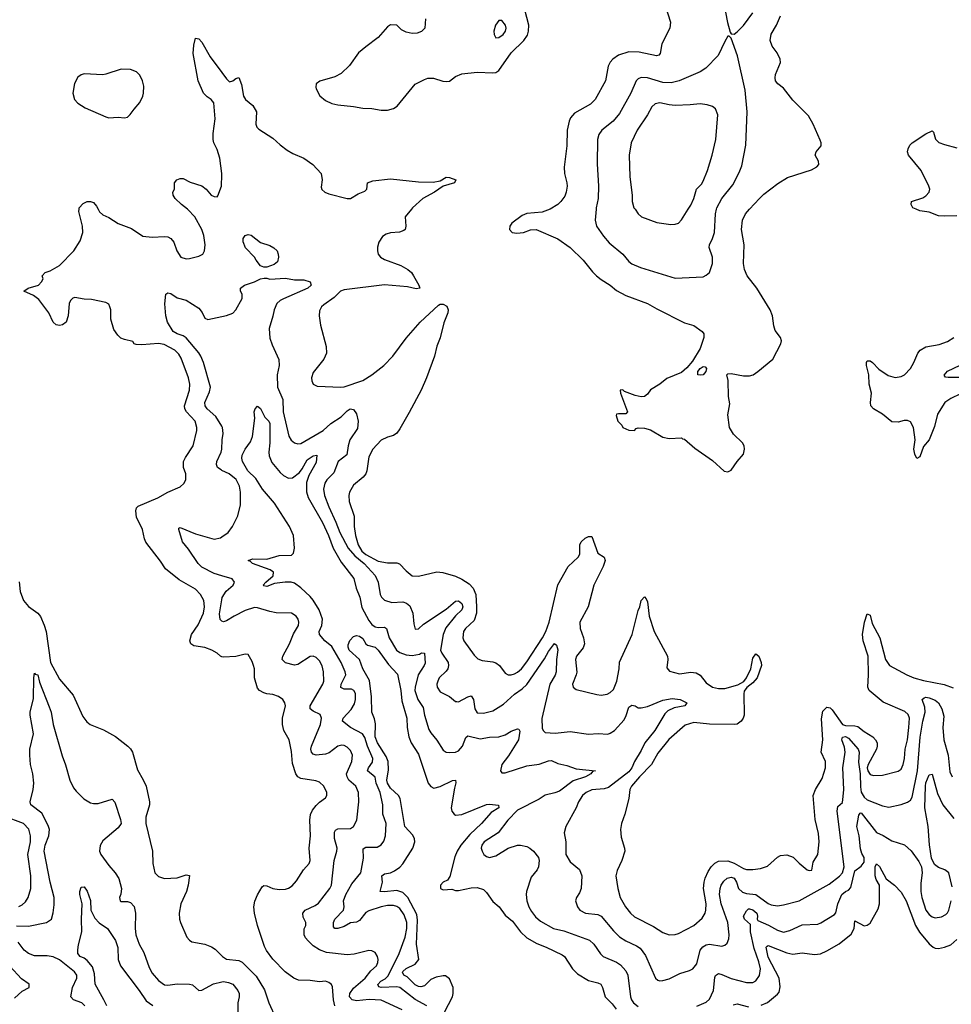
# Model space of a CAD drawing. Header units: inches. Extents: x 1678809 to 1859548, y 384609 to 522868.
# Tile 87 of 256: x 1758693 to 1764714, y 434861 to 441225. Entities that reach past the tile are written whole.
import ezdxf

# ---------------------------------------------------------------- set-up
doc = ezdxf.new("R2010")
doc.units = ezdxf.units.IN
doc.header["$MEASUREMENT"] = 0
for name, color, linetype in [('B7453', 7, 'Continuous'), ('B7454', 7, 'Continuous'), ('B7463', 7, 'Continuous'), ('B7464', 7, 'Continuous')]:
    doc.layers.add(name, color=color, linetype=linetype)

msp = doc.modelspace()

# ---------------------------------------------------------------- linework, layer by layer
at = {"layer": 'B7453', "color": 5}
for points, elevation in [([(1760000, 437107.4), (1759990, 437111.3), (1759969.6, 437130), (1759936, 437150), (1759890, 437166.9), (1759818, 437178), (1759799, 437190), (1759793.2, 437210), (1759804.2, 437250), (1759846.1, 437313.9), (1759880.9, 437390), (1759888.4, 437430), (1759882.3, 437470), (1759860.7, 437510), (1759830, 437543.8), (1759724.9, 437604.9), (1759634.7, 437674.7), (1759604.2, 437724.2), (1759508.8, 437848.8), (1759500.2, 437870), (1759487.8, 437930), (1759449.1, 438009.1), (1759442.8, 438050), (1759448.2, 438070), (1759458.7, 438081.3), (1759585.2, 438134.8), (1759650, 438170.2), (1759730, 438205.7), (1759753.6, 438226.4), (1759766.3, 438250), (1759768, 438290), (1759750.9, 438330.9), (1759752.8, 438370), (1759764.2, 438395.8), (1759814, 438470), (1759838.5, 438570), (1759839, 438590), (1759826.6, 438630), (1759771.4, 438690), (1759759.8, 438710), (1759758.4, 438730), (1759791.1, 438830), (1759792.9, 438870), (1759783.2, 438910), (1759736.5, 439036.5), (1759722.1, 439062.1), (1759695.4, 439090), (1759626, 439126), (1759590, 439131.1), (1759483.4, 439123.4), (1759445.3, 439125.3), (1759433.2, 439130), (1759424.7, 439144.7), (1759370, 439156.9), (1759347.6, 439167.6), (1759326.5, 439186.5), (1759302.5, 439222.5), (1759282.7, 439290), (1759281.3, 439350), (1759276.5, 439370), (1759270, 439385.6), (1759250, 439397.7), (1759157.2, 439417.2), (1759110, 439419.3), (1759050.3, 439429.7), (1759035.8, 439424.2), (1759021.1, 439410), (1759012.7, 439390), (1759006, 439310), (1758993, 439270), (1758970, 439252.3), (1758950, 439249.4), (1758930, 439252.7), (1758909.3, 439270), (1758881.3, 439330), (1758816, 439416), (1758782.7, 439442.7), (1758719.3, 439470), (1758749, 439490), (1758814, 439510), (1758834, 439530), (1758844, 439550), (1758839, 439570), (1758859, 439590), (1758890, 439602), (1758950, 439636.4), (1759042.4, 439730), (1759083.9, 439796.1), (1759101.6, 439850), (1759099.1, 439890), (1759074.9, 439985.1), (1759077.1, 440000)], 280), ([(1759201.3, 440000), (1759210, 439984.2), (1759230, 439963.1), (1759270, 439947.4), (1759328.8, 439908.8), (1759414.8, 439874.8), (1759490, 439826.9), (1759550, 439819.5), (1759630, 439823), (1759650, 439820.5), (1759670, 439810.5), (1759690, 439786), (1759708.8, 439730), (1759734, 439690), (1759770, 439680.3), (1759790, 439682.4), (1759850, 439696.5), (1759876.2, 439710), (1759888.3, 439731.7), (1759891.1, 439770), (1759884, 439830), (1759870, 439869.3), (1759826, 439950), (1759779, 439999), (1759777.7, 440000)], 280), ([(1760000, 438597.1), (1759960.8, 438660.8), (1759905.1, 438710), (1759890.9, 438730), (1759889, 438750), (1759920.4, 438819.6), (1759925.7, 438850), (1759880.9, 439010), (1759864.8, 439050), (1759851.4, 439071.4), (1759768.4, 439168.4), (1759750, 439182.2), (1759710, 439193.9), (1759684.9, 439210), (1759649.4, 439269.4), (1759638.5, 439310), (1759632, 439388), (1759637.6, 439450), (1759650, 439459.5), (1759670, 439455.3), (1759710, 439428), (1759770, 439413), (1759850, 439360.7), (1759872.3, 439332.3), (1759890, 439294.8), (1759910, 439286.4), (1760000, 439306.1)], 260), ([(1760000, 438312), (1759994.6, 438314.6), (1759971.3, 438331.3), (1759965.5, 438350), (1759968.3, 438370), (1759996.2, 438430), (1760000, 438448.8)], 260), ([(1760000, 437629.7), (1759950, 437644.5), (1759870, 437686.9), (1759846, 437710), (1759783.2, 437803.2), (1759744.8, 437850), (1759720.9, 437930), (1759722.5, 437937.5), (1759730, 437942.8), (1759830, 437900.8), (1759950, 437868.1), (1759990, 437874.9), (1760000, 437882)], 260), ([(1758690.3, 437590.4), (1758696.5, 437530), (1758718.9, 437470), (1758750, 437432.2), (1758810.4, 437390), (1758827.3, 437367.3), (1758852, 437312), (1758863.5, 437270), (1758891.7, 437070), (1758950, 436962.6), (1759037.9, 436857.9), (1759102, 436722), (1759126.7, 436686.7), (1759148.7, 436668.7), (1759235.8, 436635.8), (1759312.5, 436592.5), (1759392.6, 436530), (1759410, 436512.6), (1759421.7, 436490), (1759455.5, 436375.5), (1759492.2, 436312.2), (1759511, 436270), (1759532.4, 436170), (1759532.3, 436150), (1759509.2, 436070), (1759507.6, 436030), (1759552.2, 435850), (1759552.7, 435770), (1759567.2, 435710), (1759590, 435687.4), (1759630, 435674.9), (1759710, 435679), (1759770, 435697.3), (1759790, 435694), (1759781.7, 435630), (1759771.4, 435590), (1759734.6, 435510), (1759723.1, 435450), (1759725.7, 435410), (1759731.8, 435390), (1759774.4, 435294.4), (1759790, 435275.5), (1759805.4, 435265.4), (1759890.2, 435250.2), (1759932.8, 435232.8), (1759956.9, 435216.9), (1760000, 435174.8)], 280), ([(1760000, 437337.8), (1759998.5, 437338.5), (1759989, 437349), (1759985, 437385), (1760000, 437474.2)], 260), ([(1758673, 435367), (1758750, 435366.5), (1758866.6, 435390), (1758898, 435410), (1758910, 435451.3), (1758916.9, 435503.1), (1758915.9, 435550), (1758889.9, 435649.9), (1758851.1, 435850), (1758857.7, 435890), (1758880.7, 435950), (1758885.4, 435990), (1758876.7, 436016.7), (1758835.5, 436095.5), (1758765.6, 436150), (1758762, 436170), (1758780.9, 436250), (1758784.8, 436290), (1758778.9, 436350), (1758763.4, 436410), (1758759.3, 436470), (1758759.1, 436510), (1758781.7, 436610), (1758761.1, 436730), (1758761.3, 436750), (1758783.3, 436836.7), (1758785.4, 436970), (1758790, 437002), (1758794, 436994), (1758810, 436990.5), (1758822.2, 436942.2), (1758884.3, 436784.3), (1758895.8, 436750), (1758910.2, 436670), (1758967.7, 436467.7), (1758990, 436408.5), (1759017.3, 436310), (1759040.8, 436260.8), (1759057.9, 436237.9), (1759108.4, 436188.4), (1759150, 436163), (1759170, 436158.2), (1759201.4, 436158.6), (1759290, 436186), (1759307.5, 436167.5), (1759345.8, 436054.2), (1759348.4, 436030), (1759330, 436000.9), (1759230, 435917), (1759213, 435887), (1759208.9, 435850), (1759217.6, 435830), (1759270, 435757.6), (1759310.9, 435710.9), (1759333.3, 435673.3), (1759351.5, 435610), (1759347.2, 435572.8), (1759339.1, 435550), (1759342.8, 435530), (1759350, 435524.9), (1759390, 435525.3), (1759410, 435519.5), (1759433, 435493), (1759442, 435450), (1759438.7, 435350), (1759444.8, 435310), (1759466.4, 435250), (1759495, 435195), (1759530, 435097.6), (1759550, 435061.7), (1759590, 435015.3), (1759630, 434986), (1759650, 434984), (1759710, 434992.1), (1759791.3, 434991.3), (1759810, 434986), (1759850, 434950.3), (1759870, 434951.1), (1759946.1, 434993.9), (1760000, 435005.8)], 260), ([(1758687.7, 435492.3), (1758710, 435504.4), (1758730, 435523.1), (1758747.7, 435550), (1758764.6, 435610), (1758764.8, 435690), (1758745.7, 435830), (1758763.2, 435910), (1758764.1, 435950), (1758753.3, 435993.3), (1758717.2, 436030), (1758590, 436077.2)], 280), ([(1759256.5, 434850), (1759237.4, 434890), (1759180.6, 434990), (1759176.6, 435056.6), (1759163.6, 435103.6), (1759130, 435144.2), (1759110, 435159.8), (1759085.1, 435170), (1759069.8, 435190), (1759068.3, 435211.7), (1759074.2, 435245.8), (1759094.8, 435330), (1759092.4, 435410), (1759096.3, 435510), (1759082, 435570), (1759081.3, 435590), (1759090, 435618.8), (1759110, 435619.3), (1759130, 435592.4), (1759150, 435531.3), (1759153.8, 435470), (1759178.2, 435418.2), (1759206.7, 435386.7), (1759260.5, 435350), (1759313, 435273), (1759327.4, 435227.4), (1759330.2, 435150), (1759344.9, 435110), (1759466, 434950), (1759510, 434883.2), (1759553.1, 434853.1)], 240), ([(1759115.1, 434850), (1759095.1, 434870), (1759042, 434890), (1759024.8, 434910), (1759033.8, 434970), (1759061.8, 435030), (1759062.7, 435050), (1759048.5, 435070), (1758950, 435147.4), (1758910, 435167.3), (1758870, 435174.2), (1758790, 435174.1), (1758750, 435189.9), (1758722.7, 435210), (1758682.9, 435262.9)], 260), ([(1758659.6, 434900.4), (1758710, 434946.4), (1758755.3, 434970), (1758754, 434990), (1758705.7, 435025.7), (1758630, 435108)], 280)]:
    msp.add_lwpolyline(points, dxfattribs=dict(at, elevation=elevation))
at = {"layer": 'B7454', "color": 5, "elevation": 280}
for points in [[(1760000, 440231.7), (1759986.6, 440330), (1759970, 440386), (1759947.2, 440430), (1759943.1, 440450), (1759943.1, 440490), (1759955.5, 440584.5), (1759947.6, 440687.6), (1759930.7, 440710), (1759905.7, 440725.7), (1759881.9, 440750), (1759846.1, 440830), (1759813.5, 441006.5), (1759819.3, 441060.7), (1759830, 441106), (1759850, 441100.7), (1759870, 441079.1), (1759924.5, 440984.5), (1760000, 440882.9)], [(1759777.7, 440000), (1759738.4, 440030), (1759697.2, 440070), (1759685.2, 440090), (1759684, 440110), (1759693.2, 440130), (1759694, 440170), (1759709, 440190), (1759730, 440198.8), (1759750, 440198.8), (1759794.9, 440174.9), (1759870, 440150.6), (1759898.8, 440130), (1759930, 440091.3), (1759950, 440082.8), (1759970, 440081), (1759973.8, 440086.2), (1759998, 440150), (1760000, 440221.9)], [(1759077.1, 440000), (1759078.5, 440010), (1759102.7, 440037.3), (1759130, 440048.9), (1759150, 440048.9), (1759170, 440042.6), (1759190, 440020.4), (1759201.3, 440000)]]:
    msp.add_lwpolyline(points, dxfattribs=at)
at = {"layer": 'B7454', "color": 5, "elevation": 320}
msp.add_lwpolyline([(1759350, 440906.3), (1759250, 440873), (1759230, 440869.7), (1759110, 440875.1), (1759090.5, 440869.5), (1759070, 440854), (1759047.7, 440812.3), (1759037.6, 440750), (1759048.4, 440710), (1759070, 440686), (1759116.3, 440656.3), (1759250, 440596.5), (1759270, 440591.7), (1759330, 440594.6), (1759369.6, 440590.4), (1759390, 440595.5), (1759408.2, 440611.8), (1759432.4, 440647.6), (1759469.8, 440690.2), (1759489.6, 440730), (1759494.3, 440750), (1759494.9, 440794.9), (1759487.6, 440830), (1759470, 440866), (1759448.3, 440888.3), (1759410, 440904.2)], close=True, dxfattribs=at)
at = {"layer": 'B7463', "color": 5}
for points, elevation in [([(1761224.7, 440000), (1761184.9, 439950), (1761187.7, 439890), (1761184, 439870), (1761176.7, 439863.3), (1761148.7, 439851.3), (1761090, 439846.5), (1761062, 439838), (1761037.2, 439822.8), (1761013.4, 439786.6), (1761005.5, 439754.5), (1761004.8, 439730), (1761010.8, 439710), (1761024.3, 439690), (1761050, 439674.4), (1761155.8, 439635.8), (1761202, 439610), (1761224.9, 439590), (1761239.1, 439570), (1761273.4, 439510), (1761278.8, 439490), (1761254.7, 439485.3), (1761198.5, 439498.5), (1761050, 439512.3), (1760790, 439478.2), (1760766.3, 439470), (1760725.3, 439430), (1760657.8, 439382.2), (1760644.6, 439370), (1760630, 439344), (1760627.8, 439310), (1760637, 439250), (1760673, 439113), (1760677, 439070), (1760658.4, 439030), (1760590, 438945.2), (1760579.5, 438910), (1760580.4, 438890), (1760590.7, 438870), (1760615.6, 438855.6), (1760769.2, 438849.2), (1760790, 438852.3), (1760910, 438892.8), (1760968.5, 438930), (1761046.2, 438990), (1761105.5, 439050), (1761190, 439165.6), (1761281.1, 439270), (1761400.5, 439379.5), (1761410, 439385.4), (1761430, 439386.7), (1761452.8, 439372.8), (1761462.2, 439350), (1761459.3, 439330), (1761433.8, 439266.2), (1761410.6, 439169.4), (1761390, 439115.1), (1761374.3, 439050), (1761321.7, 438910), (1761287.4, 438830), (1761210, 438686), (1761150, 438580.3), (1761130, 438553.5), (1761110, 438538), (1761070, 438526.6), (1761030, 438506.2), (1760974.6, 438450), (1760950, 438399.3), (1760936.8, 438310), (1760929.3, 438290), (1760912.2, 438267.8), (1760850, 438215.3), (1760825, 438170), (1760819.8, 438150), (1760821.6, 438110), (1760855.7, 438015.7), (1760855.8, 437950), (1760862.7, 437890), (1760879.9, 437830), (1760904.4, 437790), (1760930, 437768.5), (1761010, 437726.1), (1761070, 437713.4), (1761130, 437713.4), (1761148.5, 437708.5), (1761190, 437663.2), (1761230.2, 437630.2), (1761270, 437627.2), (1761390, 437655.1), (1761428.2, 437651.8), (1761510, 437627.9), (1761550, 437609.3), (1761598.3, 437578.3), (1761624.7, 437550), (1761640.8, 437510), (1761646.3, 437430), (1761644.5, 437390), (1761630, 437341.5), (1761574.7, 437290), (1761561.2, 437270), (1761556.9, 437230), (1761564.2, 437210), (1761630, 437116.9), (1761653.8, 437093.8), (1761682.6, 437082.6), (1761750, 437074.4), (1761770, 437067.1), (1761794.2, 437050), (1761830, 437001.7), (1761850, 436989.3), (1761870, 436989.4), (1761890, 436996.1), (1761910, 437007), (1761935.5, 437030), (1761970, 437073.7), (1762071.1, 437230), (1762092.8, 437270), (1762115.8, 437330), (1762170, 437572.9), (1762237.4, 437690), (1762301.8, 437750), (1762312.2, 437770), (1762312.4, 437830), (1762322, 437850), (1762346.7, 437873.3), (1762370, 437885.3), (1762390, 437884), (1762430, 437776.3), (1762470.4, 437750.4), (1762476, 437730), (1762463.9, 437690), (1762404.4, 437570), (1762366.7, 437430), (1762314, 437330), (1762315, 437290), (1762337.7, 437230), (1762343.2, 437190), (1762334.3, 437165.7), (1762291.9, 437110), (1762284.3, 437090), (1762292.8, 437007.2), (1762290.1, 436989.9), (1762266, 436930), (1762270.4, 436910), (1762290, 436895.3), (1762422.5, 436862.5), (1762450, 436859.6), (1762490, 436865.3), (1762510, 436876.1), (1762530, 436896.5), (1762551.3, 436950), (1762566.3, 437030), (1762568.6, 437071.4), (1762651.8, 437250), (1762690, 437406.8), (1762700.5, 437430), (1762709.8, 437470), (1762730, 437494), (1762742, 437482), (1762750, 437462), (1762760.2, 437370), (1762793.1, 437270), (1762879.2, 437110), (1762881.3, 437090), (1762875.8, 437035.8), (1762893.4, 437013.4), (1762956.9, 436996.9), (1763030, 437007.8), (1763063.9, 437003.9), (1763090, 436987.3), (1763130, 436938.4), (1763170, 436910.2), (1763210, 436901.2), (1763250, 436901.6), (1763333.9, 436926.1), (1763372, 436948), (1763389.3, 436970), (1763417.2, 437030), (1763430, 437098), (1763450, 437126), (1763470, 437112), (1763484.9, 437070), (1763486.8, 437050), (1763458, 436970), (1763430, 436938), (1763391.3, 436908.7), (1763375.9, 436884.1), (1763372.4, 436867.6), (1763374.1, 436730), (1763368.8, 436710), (1763355.7, 436690), (1763330, 436671.9), (1763310, 436668.4), (1763151, 436671), (1763050, 436681.4), (1762994.8, 436665.2), (1762887.6, 436572.4), (1762816.9, 436483.1), (1762777.1, 436410), (1762698.6, 436330), (1762647.8, 436270), (1762636.5, 436250), (1762629.2, 436190), (1762604.7, 436090), (1762582.3, 436030), (1762575.6, 435990), (1762580.2, 435940.2), (1762602.4, 435870), (1762603.8, 435850), (1762584.9, 435790), (1762553.8, 435726.2), (1762546, 435690), (1762557.6, 435610), (1762572.9, 435550), (1762609.2, 435490), (1762640.8, 435450), (1762666.2, 435426.2), (1762790, 435364.3), (1762850, 435325.8), (1762890, 435310.3), (1762928.7, 435311.3), (1762950, 435317.6), (1763050, 435371), (1763102.8, 435417.2), (1763122, 435450), (1763127.3, 435470), (1763128.7, 435510), (1763112.9, 435610), (1763116.5, 435650), (1763124, 435676), (1763142, 435718), (1763162, 435750), (1763186.2, 435773.8), (1763210, 435785.6), (1763270, 435788.8), (1763310, 435773.1), (1763370, 435737.8), (1763390, 435731.2), (1763430, 435731.6), (1763480.7, 435739.3), (1763526.2, 435753.8), (1763590, 435811.4), (1763610, 435822), (1763650, 435826.7), (1763691.7, 435811.7), (1763730, 435772.4), (1763782.8, 435730), (1763794.5, 435725.5), (1763811.6, 435728.4), (1763821.2, 435778.8), (1763851.1, 435828.9), (1763858.9, 435910), (1763854.3, 435965.7), (1763834.7, 436054.7), (1763821.5, 436210), (1763836, 436250), (1763878.7, 436321.3), (1763899.8, 436390), (1763900.1, 436430), (1763872.8, 436490), (1763882.9, 436570), (1763874.2, 436705.8), (1763883.7, 436756.3), (1763910, 436782), (1763930, 436778), (1763943.8, 436763.8), (1764010.1, 436670.1), (1764030, 436662.8), (1764090, 436661.5), (1764110, 436655.5), (1764150, 436623.3), (1764207.2, 436590), (1764223.9, 436570), (1764233.5, 436550), (1764235.4, 436530), (1764230.8, 436510), (1764175.6, 436410), (1764170.8, 436390), (1764175, 436370), (1764190, 436346.7), (1764210, 436340.3), (1764270, 436341), (1764370, 436368.4), (1764390, 436381.5), (1764403, 436410), (1764411.3, 436448.7), (1764416.1, 436510), (1764430.3, 436569.7), (1764439.9, 436650), (1764442.5, 436710), (1764433.9, 436733.9), (1764413.8, 436753.8), (1764273.4, 436813.4), (1764181.7, 436890), (1764174.9, 436910), (1764179.5, 436990), (1764176.7, 437110), (1764144.7, 437210), (1764140.7, 437250), (1764153, 437330), (1764170, 437384.7), (1764190, 437376), (1764203.2, 437323.2), (1764252.3, 437230), (1764289.3, 437090), (1764314.6, 437050), (1764425.7, 436990), (1764471.8, 436971.8), (1764533, 436953), (1764667.3, 436927.3), (1764726.2, 436906.2)], 280), ([(1762121.4, 440000), (1762120.5, 439999.5), (1762070, 439981.3), (1761970, 439971.3), (1761941.1, 439958.9), (1761873, 439910), (1761860.4, 439890), (1761859.3, 439870), (1761876, 439850), (1761904.9, 439844.9), (1761950, 439850.3), (1761993.7, 439866.3), (1762030, 439869.1), (1762170, 439808.7), (1762250, 439753.1), (1762335.6, 439670), (1762395, 439595), (1762421.1, 439570), (1762450, 439545.8), (1762509.4, 439509.4), (1762550, 439475.5), (1762610, 439442), (1762750.9, 439390.9), (1762810, 439356.1), (1762990, 439266), (1763050, 439248.2), (1763102.8, 439210), (1763113.8, 439193.8), (1763114.4, 439170), (1763090, 439099), (1763041.1, 439018.9), (1763005.4, 438974.6), (1762970, 438945.6), (1762874.2, 438905.8), (1762830, 438869.5), (1762770, 438832.3), (1762750, 438805.2), (1762730, 438789.5), (1762710, 438787.6), (1762670, 438795.8), (1762602.5, 438822.5), (1762590, 438831.8), (1762574, 438830), (1762576, 438810), (1762622, 438690), (1762610, 438678), (1762562, 438678), (1762550, 438675.3), (1762547.1, 438667.1), (1762558, 438630), (1762584, 438604), (1762591.3, 438590), (1762630, 438571.3), (1762666, 438570), (1762676.4, 438583.6), (1762690, 438586), (1762730, 438584.9), (1762770, 438574.8), (1762850, 438527.3), (1762890, 438518), (1762970, 438522), (1762976, 438516), (1762990, 438514), (1763056.5, 438456.5), (1763170, 438375.4), (1763246.6, 438306.6), (1763270, 438301.6), (1763290, 438313.4), (1763329.9, 438370.1), (1763370, 438416.2), (1763378.2, 438450), (1763375.1, 438470), (1763365.1, 438490), (1763305, 438545), (1763280.8, 438590), (1763269.5, 438670), (1763281.3, 438741.3), (1763273.1, 438790), (1763272.1, 438892.1), (1763264, 438930), (1763270, 438936), (1763290, 438938.8), (1763370, 438922), (1763410, 438922), (1763434, 438930), (1763464, 438950), (1763559.3, 439030), (1763612.7, 439130), (1763616, 439150), (1763609, 439170), (1763576.2, 439216.2), (1763567.3, 439247.3), (1763558.7, 439310), (1763543.5, 439350), (1763456.4, 439490), (1763394.5, 439570), (1763377.8, 439610), (1763369.8, 439650), (1763375, 439770), (1763356.8, 439870), (1763364.5, 439930), (1763382.7, 439970), (1763409.9, 440000)], 320), ([(1762418.8, 440000), (1762412.9, 439930), (1762420.3, 439890), (1762465.1, 439825.1), (1762502.4, 439782.4), (1762590.2, 439710.2), (1762630, 439661.7), (1762650, 439647.8), (1762704.2, 439624.2), (1762930, 439554), (1763110, 439563.8), (1763130, 439573), (1763150, 439590.7), (1763169.8, 439650.2), (1763170.5, 439690), (1763148, 439752), (1763151, 439770), (1763170.9, 439810), (1763182.8, 439850), (1763189.9, 439970), (1763196.8, 440000)], 340), ([(1762669.6, 440000), (1762690.2, 439970.2), (1762711, 439950), (1762810, 439914.4), (1762901.5, 439901.5), (1762930, 439903.6), (1762950, 439910.4), (1762970, 439930.5), (1763013.9, 440000)], 360), ([(1764750, 439957.6), (1764670, 439954.3), (1764630, 439958), (1764570, 439981.1), (1764510, 439988.7), (1764486.4, 440000)], 280), ([(1760000, 439306.1), (1760030, 439312.7), (1760070, 439328.8), (1760090, 439350.6), (1760130, 439422.8), (1760131.9, 439450), (1760119.5, 439470), (1760119.5, 439490), (1760147, 439510), (1760210, 439530.2), (1760250, 439549.3), (1760274.2, 439554.2), (1760290, 439554.4), (1760310, 439547.7), (1760410, 439553.4), (1760470, 439544.2), (1760530, 439543.6), (1760570.6, 439530), (1760576.4, 439510), (1760555.8, 439490), (1760398.3, 439421.7), (1760376.4, 439410), (1760355.3, 439390), (1760336.9, 439350), (1760330.2, 439309.8), (1760306, 439230), (1760310, 439166), (1760324.2, 439124.2), (1760367.7, 439027.7), (1760369.4, 438990), (1760357.1, 438930), (1760358.9, 438850), (1760394.8, 438770), (1760396.3, 438690), (1760432.6, 438532.6), (1760447.8, 438507.8), (1760470, 438490.4), (1760490, 438483.1), (1760510, 438486.4), (1760655.3, 438570), (1760704.5, 438615.5), (1760770, 438658.6), (1760810, 438697.2), (1760829.9, 438710.1), (1760850, 438705.2), (1760870, 438676.9), (1760881, 438630), (1760876.9, 438583.1), (1760827.7, 438510), (1760815.1, 438470), (1760807, 438413), (1760752.2, 438370), (1760724.3, 438295.7), (1760677.6, 438250), (1760665.2, 438230), (1760657.6, 438190), (1760664.1, 438150), (1760690, 438076.5), (1760737.1, 437977.1), (1760762.7, 437910), (1760815, 437810), (1760859.9, 437759.9), (1760919, 437710), (1760991.4, 437631.4), (1761009.3, 437590), (1761023.8, 437510), (1761032.3, 437492.3), (1761050, 437472.9), (1761098.5, 437458.5), (1761170, 437462.5), (1761193.9, 437453.9), (1761215.3, 437435.3), (1761234.7, 437390), (1761239.6, 437319.6), (1761250, 437284.9), (1761270, 437287.2), (1761302.5, 437317.5), (1761450, 437415.6), (1761510, 437466.6), (1761530, 437468.8), (1761550.7, 437450.7), (1761556.9, 437430), (1761551.1, 437410), (1761508.8, 437371.2), (1761446.6, 437293.4), (1761429.2, 437250), (1761413, 437150), (1761420.6, 437130), (1761463, 437070), (1761464.8, 437050), (1761459.8, 437030), (1761450, 437014.7), (1761405, 436970), (1761394.4, 436950), (1761389.2, 436930), (1761390.3, 436910), (1761410, 436881.3), (1761470.5, 436850), (1761510, 436818.4), (1761517.3, 436817.3), (1761530, 436816.5), (1761590, 436848.9), (1761610, 436854), (1761626, 436830), (1761633.8, 436770), (1761650, 436744.9), (1761690, 436742.6), (1761750, 436756.9), (1761820, 436800), (1761890, 436864.5), (1761939.8, 436900.2), (1761971.1, 436928.9), (1762085.3, 437094.7), (1762110, 437140.7), (1762150, 437192.7), (1762162.3, 437182.3), (1762171.2, 437151.2), (1762162.9, 437090), (1762160.3, 437010), (1762152.8, 436987.2), (1762119.9, 436930), (1762067.8, 436707.8), (1762070, 436644.7), (1762075.5, 436630), (1762090, 436618.4), (1762152.8, 436612.8), (1762250, 436624.4), (1762370, 436607.8), (1762431.2, 436611.2), (1762493.1, 436606.9), (1762510, 436612.2), (1762536, 436630), (1762599.8, 436700.2), (1762613.3, 436726.7), (1762630, 436781.6), (1762650, 436794), (1762670, 436790.3), (1762690, 436776.5), (1762710, 436776), (1762750, 436786.3), (1762850, 436826.2), (1762910, 436836.3), (1762961, 436830), (1763004, 436810), (1762991.3, 436790), (1762923.7, 436776.3), (1762882.7, 436757.3), (1762862.5, 436737.5), (1762797.8, 436630), (1762733.2, 436550), (1762710, 436502), (1762665.4, 436430), (1762649.6, 436390), (1762630, 436363.6), (1762497.7, 436262.3), (1762470, 436252.8), (1762390, 436246.9), (1762353.1, 436230), (1762330.3, 436210), (1762304.9, 436170), (1762288.5, 436130), (1762222, 436010), (1762212.7, 435970), (1762221.7, 435910), (1762223.2, 435830), (1762250, 435781.5), (1762311.7, 435731.7), (1762325.6, 435690), (1762321.1, 435610), (1762310, 435581.2), (1762290.6, 435550), (1762285.5, 435530), (1762297, 435490), (1762312.7, 435470), (1762350, 435450.3), (1762430, 435440.7), (1762450, 435430.2), (1762530, 435335.9), (1762570, 435297.1), (1762610, 435271.1), (1762679.3, 435239.3), (1762703, 435223), (1762736.4, 435176.4), (1762802, 435030), (1762817.2, 435017.2), (1762830, 435012.2), (1762850, 435013.7), (1762890, 435024.2), (1762959.4, 435060.6), (1763021.2, 435078.8), (1763042.9, 435090), (1763070, 435123), (1763091.3, 435210), (1763108.2, 435231.8), (1763130, 435245.5), (1763150, 435249.4), (1763230, 435236), (1763250, 435242.8), (1763264.6, 435255.4), (1763276.3, 435283.7), (1763279.1, 435310), (1763269.2, 435390), (1763226.2, 435510), (1763215.9, 435570), (1763219.7, 435610), (1763226.7, 435630), (1763242.9, 435657.1), (1763264.1, 435675.9), (1763290, 435682.8), (1763310, 435675.6), (1763325.1, 435650), (1763338.7, 435610), (1763364.7, 435584.7), (1763390, 435576.4), (1763450.3, 435570.3), (1763530, 435513.2), (1763550, 435503.8), (1763590, 435497.4), (1763630, 435502.6), (1763729.7, 435530), (1763923.7, 435636.3), (1763992.1, 435687.9), (1764010, 435710.1), (1764020.4, 435750), (1763975.4, 436110), (1763980.5, 436139.5), (1764010, 436164.9), (1764015.5, 436204.5), (1764018, 436250), (1764012.3, 436390), (1764028.4, 436490), (1764023.5, 436523.5), (1764005.4, 436570), (1764010, 436588.4), (1764030, 436591), (1764050, 436581.9), (1764110.9, 436510), (1764117.2, 436490), (1764113.8, 436426.2), (1764124.9, 436350), (1764125.9, 436265.9), (1764131.8, 436231.8), (1764150, 436198.6), (1764170, 436181.8), (1764270, 436144.4), (1764310, 436135.3), (1764388.8, 436151.2), (1764430, 436166.3), (1764450, 436179.5), (1764460, 436200), (1764494.8, 436370), (1764512.2, 436587.8), (1764529.1, 436690), (1764544.7, 436750), (1764542, 436782), (1764524.7, 436830), (1764537.7, 436842.3), (1764550, 436845.5), (1764570, 436842.3), (1764610, 436827.2), (1764630.2, 436810), (1764652.2, 436770), (1764664.2, 436724.2), (1764659.4, 436650), (1764664.2, 436570), (1764693.1, 436470), (1764704.2, 436364.2), (1764718.2, 436330)], 260), ([(1764773.6, 438806.4), (1764710, 438777.1), (1764672.8, 438750), (1764625.4, 438674.6), (1764605.2, 438594.8), (1764571.5, 438508.5), (1764533.5, 438466.5), (1764510, 438399), (1764490, 438389.2), (1764477, 438417), (1764471.6, 438450), (1764479.7, 438510), (1764468.6, 438588.6), (1764450, 438625.1), (1764430, 438635.1), (1764410, 438634.5), (1764370, 438623.1), (1764330, 438625.6), (1764270, 438674.7), (1764210, 438709.7), (1764194.3, 438730), (1764191.2, 438751.2), (1764197.3, 438810), (1764183.1, 438870), (1764179.8, 438930), (1764164.7, 438990), (1764164.7, 439010), (1764170, 439019.1), (1764190, 439019.5), (1764204.9, 439010), (1764245.3, 438965.3), (1764304.7, 438924.7), (1764350, 438912.8), (1764390, 438918.9), (1764411.6, 438930), (1764448.9, 438971.1), (1764471.4, 439008.6), (1764496.8, 439070), (1764512.4, 439090), (1764550, 439110.9), (1764634.5, 439125.5), (1764690, 439145), (1764730, 439171.4)], 280), ([(1764830, 438912), (1764693.1, 438913.1), (1764675.5, 438915.5), (1764668.2, 438928.2), (1764690, 438954), (1764770, 438992.6)], 260), ([(1761325.1, 434850), (1761250, 434891.1), (1761150, 434968.3), (1761130, 434972.9), (1761029.2, 434969.2), (1761014.5, 434974.5), (1761007.9, 434987.9), (1761027.4, 435010), (1761054.6, 435025.4), (1761074.6, 435045.4), (1761144.9, 435190), (1761184.6, 435295.4), (1761195.9, 435350), (1761194.8, 435390), (1761178.3, 435438.3), (1761150, 435479.8), (1761130, 435493.1), (1761110, 435498.3), (1761070, 435499), (1761030, 435490.9), (1760950, 435464.5), (1760930, 435453), (1760890, 435402), (1760870, 435391.5), (1760830, 435388.3), (1760790, 435364.6), (1760749.9, 435349.9), (1760729.9, 435349.9), (1760722.1, 435362.1), (1760721.7, 435390), (1760730.7, 435410), (1760785.3, 435470), (1760790.8, 435490), (1760786.5, 435530), (1760799.9, 435570), (1760839.8, 435640.2), (1760897.7, 435710), (1760915.8, 435804.2), (1760913.8, 435866.2), (1760930, 435876.8), (1761003.2, 435876.8), (1761029.2, 435890.8), (1761045.4, 435914.6), (1761057.8, 435950), (1761061.4, 436030), (1761040.9, 436090), (1761040.8, 436150), (1761022.5, 436230), (1760997.8, 436290), (1760989.4, 436329.4), (1760940.9, 436370), (1760948.1, 436390), (1760973.7, 436426.3), (1760974.8, 436450), (1760941.2, 436530), (1760924.6, 436584.6), (1760908.7, 436608.7), (1760830.6, 436650), (1760779.1, 436690), (1760783.1, 436710), (1760834.3, 436765.7), (1760856.3, 436803.7), (1760863.7, 436830), (1760863, 436870), (1760853.2, 436890), (1760838.2, 436898.2), (1760790, 436898.3), (1760769.3, 436909.3), (1760771.4, 436930), (1760799.9, 436990), (1760796.6, 437010), (1760771.7, 437070), (1760710, 437173), (1760664.9, 437210), (1760631.7, 437250), (1760628.8, 437270), (1760645.9, 437310), (1760650.4, 437349.6), (1760628.7, 437410), (1760590, 437472.9), (1760570, 437496.1), (1760510, 437553.1), (1760470, 437581.8), (1760448.4, 437588.4), (1760408.6, 437588.6), (1760340, 437580), (1760290, 437561.6), (1760270, 437565.6), (1760267.2, 437570), (1760283.9, 437590), (1760330.6, 437629.4), (1760334, 437654), (1760312, 437670), (1760198, 437710), (1760183.8, 437723.8), (1760169.4, 437730), (1760200.8, 437739.2), (1760290, 437738.5), (1760370, 437760.7), (1760450, 437763.2), (1760463.8, 437776.2), (1760469.8, 437810), (1760463.1, 437890), (1760437.7, 437950), (1760339.6, 438099.6), (1760262.8, 438190), (1760219.2, 438259.2), (1760168.5, 438310), (1760134.1, 438370), (1760129.2, 438390), (1760130.7, 438410), (1760150, 438448.8), (1760184.4, 438495.6), (1760196.9, 438530), (1760212.7, 438650), (1760209.6, 438690), (1760214, 438710), (1760230, 438726), (1760250, 438711.3), (1760276.7, 438656.7), (1760303, 438630), (1760310, 438616), (1760310.2, 438490), (1760303.2, 438430), (1760304.9, 438404.9), (1760323.3, 438363.3), (1760377.5, 438297.5), (1760398.5, 438278.5), (1760430, 438261.3), (1760455.4, 438264.6), (1760501.2, 438298.8), (1760518.8, 438321.2), (1760550, 438379), (1760590, 438406.4), (1760613, 438410), (1760610, 438363.7), (1760561.5, 438278.5), (1760546.9, 438233.1), (1760546.3, 438173.7), (1760557.3, 438137.3), (1760650, 437975.4), (1760689.1, 437890), (1760718.1, 437810), (1760770, 437719.3), (1760852.6, 437612.6), (1760868.4, 437550), (1760892, 437492), (1760904.6, 437424.6), (1760950, 437342), (1760970, 437316.6), (1760990, 437300.1), (1761010, 437295.8), (1761050, 437299.3), (1761064.6, 437290), (1761080.1, 437230), (1761128.3, 437150), (1761150, 437133.8), (1761190, 437120.3), (1761230, 437115.6), (1761276.3, 437123.7), (1761290, 437133.5), (1761310, 437130.5), (1761313.8, 437066.2), (1761307.8, 437050), (1761268, 436990), (1761248.1, 436910), (1761247.5, 436890), (1761267.1, 436830), (1761299.8, 436779.8), (1761308.3, 436730), (1761336.6, 436636.6), (1761350, 436614.4), (1761390, 436568), (1761430, 436503.1), (1761450, 436490.3), (1761470, 436487.9), (1761510, 436490.2), (1761530, 436498.6), (1761555.8, 436530), (1761575.5, 436584.5), (1761590, 436595), (1761670, 436575.9), (1761730, 436587.1), (1761790, 436589.3), (1761830, 436601.8), (1761870, 436625.8), (1761910, 436641.3), (1761918.3, 436638.3), (1761926, 436626), (1761917.2, 436570), (1761852.2, 436467.8), (1761808.2, 436410), (1761799.6, 436370), (1761810, 436357), (1761830, 436357.3), (1761970, 436402.3), (1762050, 436412.7), (1762110, 436434), (1762130, 436435.8), (1762170, 436417.4), (1762230, 436405.3), (1762290, 436382.4), (1762414, 436370), (1762395.2, 436364.8), (1762384.4, 436350), (1762350.2, 436330), (1762270, 436304.3), (1762180.8, 436239.2), (1762152.3, 436227.7), (1762090, 436212.6), (1762050, 436186.2), (1761910, 436114.5), (1761847.2, 436050), (1761784.4, 435970), (1761694.3, 435910), (1761679.2, 435890), (1761676.2, 435870), (1761681.3, 435850), (1761693.4, 435830), (1761710, 435815.6), (1761730, 435809.2), (1761770, 435819.3), (1761850, 435869.2), (1761910, 435888.9), (1761930.2, 435890.2), (1761970, 435879.6), (1761990.4, 435870), (1762014, 435850), (1762044.9, 435810), (1762050.3, 435790), (1762045.5, 435750), (1762036.3, 435730), (1761998.2, 435681.8), (1761968.3, 435590), (1761966, 435570), (1761971.5, 435530), (1761983.9, 435490), (1761999.7, 435459.7), (1762026.6, 435426.6), (1762058.4, 435398.4), (1762143.1, 435350), (1762210, 435334.8), (1762375, 435275), (1762403.6, 435250), (1762446.4, 435186.4), (1762463.1, 435170), (1762550, 435132.9), (1762575.2, 435115.2), (1762610, 435076.5), (1762623.5, 435050), (1762639.8, 434910), (1762646, 434890), (1762660.2, 434870), (1762690, 434845.9)], 240), ([(1760000, 438448.8), (1760000.2, 438450), (1760002, 438510), (1760009, 438550), (1760004.4, 438590), (1760000, 438597.1)], 260), ([(1760000, 437882), (1760039.6, 437910), (1760068, 437950), (1760102, 438018), (1760121.1, 438090), (1760119.7, 438170), (1760113.1, 438210), (1760092.9, 438252.9), (1760046.2, 438290), (1760000, 438312)], 260), ([(1760000, 437474.2), (1760002.7, 437490), (1760028.1, 437531.9), (1760073, 437570), (1760080.5, 437590), (1760066.6, 437610), (1760000, 437629.7)], 260), ([(1761164.4, 434824.4), (1761030, 434887.8), (1760950.7, 434890.7), (1760870, 434883.1), (1760842.4, 434890), (1760825, 434910), (1760826.9, 434930), (1760850, 434965.3), (1760925.4, 435030), (1760963.5, 435076.5), (1760999.3, 435110), (1761008.6, 435130), (1761009.7, 435150), (1761006, 435170), (1760990, 435196), (1760970, 435207.3), (1760950, 435207.8), (1760855.8, 435184.2), (1760810, 435180.2), (1760675.5, 435195.5), (1760630, 435212.2), (1760590, 435238.7), (1760557, 435270), (1760541.2, 435290), (1760532.7, 435310), (1760531.8, 435348.2), (1760541.6, 435370), (1760542.4, 435390), (1760524.7, 435424.7), (1760522.2, 435450), (1760537.7, 435470), (1760601.7, 435498.3), (1760624.7, 435515.3), (1760697.3, 435610), (1760707.5, 435630), (1760725, 435790), (1760743.8, 435850), (1760744.4, 435870), (1760726.9, 435933.1), (1760726.6, 435973.4), (1760733.9, 435986.1), (1760750, 435994.2), (1760830, 435996.5), (1760850, 436010.3), (1760871.8, 436050), (1760884.8, 436170), (1760882.6, 436230), (1760865.7, 436270), (1760821.2, 436310), (1760809.4, 436330), (1760805.2, 436350), (1760839.5, 436430), (1760844.1, 436470), (1760830, 436501.3), (1760810, 436522.6), (1760790, 436533.7), (1760775.2, 436535.2), (1760750, 436528.7), (1760692.9, 436487.1), (1760670, 436477.5), (1760610, 436471.7), (1760590, 436477.2), (1760578, 436490), (1760574.8, 436510), (1760578.8, 436530), (1760637.8, 436670), (1760643.4, 436710), (1760634.8, 436734.8), (1760590, 436755.5), (1760571, 436770), (1760571.4, 436790), (1760652.5, 436930), (1760657.8, 436950), (1760656.8, 437010), (1760647.5, 437047.5), (1760630, 437080.5), (1760610, 437103.1), (1760590.6, 437110.6), (1760570, 437109.8), (1760490, 437056.9), (1760470, 437052.6), (1760410, 437068.7), (1760389.2, 437089.2), (1760392.8, 437110), (1760437.7, 437190), (1760463.8, 437256.2), (1760495.8, 437310), (1760498.2, 437330), (1760492.9, 437350), (1760479.1, 437370), (1760450, 437389.8), (1760350, 437391.9), (1760310, 437399.3), (1760230, 437424.1), (1760210, 437424.6), (1760150, 437405.9), (1760079.7, 437370), (1760030, 437338.4), (1760010, 437333.5), (1760000, 437337.8)], 260), ([(1761438.6, 434810), (1761489.3, 434910), (1761495.1, 434930), (1761494.3, 434970), (1761470, 435026.2), (1761444.5, 435044.5), (1761430, 435045.6), (1761384.4, 435035.6), (1761350, 435020.3), (1761310, 434981.1), (1761285.7, 434974.3), (1761270, 434975.7), (1761250, 434986.1), (1761197.8, 435037.8), (1761176.4, 435050), (1761167.8, 435067.8), (1761170, 435073), (1761190, 435092.4), (1761250, 435119.7), (1761273.4, 435150), (1761257.9, 435250), (1761265, 435405), (1761260.5, 435440.5), (1761202.1, 435550), (1761170, 435583.4), (1761130, 435596.2), (1761050, 435586.9), (1761022.7, 435590), (1761038.9, 435650), (1761034, 435690), (1761050, 435703.2), (1761090, 435711.5), (1761116.4, 435723.6), (1761150, 435746.8), (1761170, 435768.4), (1761234.6, 435870), (1761246.1, 435910), (1761244, 435930), (1761233.6, 435953.6), (1761182.6, 436010), (1761151.3, 436191.3), (1761140.6, 436210), (1761090, 436257.4), (1761070.7, 436290), (1761066.2, 436310), (1761075.7, 436375.7), (1761073.7, 436430), (1761061.6, 436461.6), (1761005.2, 436550), (1760990.9, 436590), (1760993.1, 436673.1), (1760986.4, 436706.4), (1760968.8, 436750), (1760967.2, 436847.2), (1760953.1, 436953.1), (1760911.8, 437030), (1760888.6, 437088.6), (1760822.9, 437150), (1760815.1, 437170), (1760815.5, 437184.5), (1760826.8, 437213.2), (1760850, 437238), (1760870, 437244.7), (1760890, 437241), (1760910, 437224.7), (1760930.4, 437190.4), (1760941.7, 437181.7), (1760990, 437168.4), (1761010, 437150.3), (1761076.3, 437056.3), (1761135.2, 436995.2), (1761155.9, 436890), (1761162.7, 436822.7), (1761194.8, 436710), (1761196.6, 436650), (1761207.5, 436590), (1761223.7, 436550), (1761270, 436478.3), (1761334, 436290), (1761350, 436267.6), (1761370, 436258.5), (1761411.1, 436268.9), (1761490, 436308), (1761510.4, 436310.4), (1761511.6, 436291.6), (1761502.3, 436257.7), (1761482.2, 436130), (1761486, 436110), (1761501.1, 436090), (1761510, 436083.2), (1761550, 436086.7), (1761710, 436151.5), (1761730, 436153.4), (1761786.8, 436146.8), (1761790.4, 436130), (1761740.6, 436099.4), (1761676.8, 436030), (1761601.4, 435958.6), (1761545.1, 435890), (1761520.1, 435850), (1761505.7, 435814.3), (1761473, 435687), (1761457.3, 435662.7), (1761430, 435649.5), (1761412.7, 435630), (1761413, 435610), (1761430, 435600.9), (1761485.8, 435605.8), (1761510, 435597.1), (1761530, 435596.4), (1761610, 435613.8), (1761650, 435615.3), (1761690, 435603.1), (1761710, 435582.4), (1761750, 435524.2), (1761791.6, 435490), (1761830, 435437.4), (1761877.3, 435397.3), (1761929.2, 435330), (1761970, 435290.3), (1762034.2, 435254.2), (1762096.4, 435230), (1762199.8, 435179.8), (1762213.4, 435170), (1762266, 435090), (1762297.9, 435057.9), (1762370, 435015.5), (1762430, 435000.2), (1762448.4, 434990), (1762459.1, 434970), (1762476.1, 434910), (1762523, 434863), (1762548.6, 434830)], 220), ([(1760730.4, 434850.4), (1760721.7, 434890), (1760714.3, 434974.3), (1760707.6, 434987.6), (1760690, 435002.4), (1760670, 435009.7), (1760630, 435006.8), (1760570, 435013.8), (1760495.7, 435015.7), (1760464.2, 435030), (1760409.7, 435070), (1760330, 435153), (1760287.6, 435207.6), (1760274.5, 435234.5), (1760229.8, 435370), (1760209.7, 435450), (1760205.4, 435490), (1760213.4, 435526.6), (1760230.9, 435569.1), (1760261.1, 435618.9), (1760270, 435627.7), (1760290, 435626), (1760328.4, 435608.4), (1760370, 435602), (1760410, 435604), (1760430, 435610.3), (1760453.7, 435626.3), (1760482.3, 435657.7), (1760528.2, 435730), (1760563.1, 435770), (1760570.7, 435790), (1760564.8, 435870), (1760572.3, 435950), (1760567.4, 436050), (1760573.4, 436086.6), (1760585.5, 436114.5), (1760610, 436146.4), (1760630, 436167.7), (1760670, 436194.8), (1760678.4, 436210), (1760678.7, 436230), (1760659.6, 436270), (1760630, 436296.3), (1760606.1, 436306.1), (1760510, 436319.3), (1760491.2, 436331.2), (1760477.4, 436350), (1760456.4, 436416.4), (1760450, 436494), (1760435.6, 436570), (1760401.1, 436630), (1760391, 436670), (1760392, 436710), (1760411.3, 436790), (1760406, 436810), (1760393, 436830), (1760366.6, 436850), (1760330, 436863.5), (1760290, 436867.4), (1760270, 436874), (1760242.9, 436890), (1760230, 436904.5), (1760211.1, 436970), (1760209.7, 437030), (1760205.1, 437050), (1760196.4, 437076.4), (1760170, 437122), (1760150, 437123.7), (1760090.3, 437109.7), (1760010, 437103.5), (1760000, 437107.4)], 280), ([(1764719.2, 435619.2), (1764696.9, 435710), (1764672.3, 435730), (1764630, 435746), (1764604.1, 435764.1), (1764586, 435806), (1764572.3, 435892.3), (1764563.6, 436010), (1764542.9, 436130), (1764546.9, 436270), (1764550, 436293), (1764570, 436344.4), (1764590, 436347.7), (1764623.8, 436223.8), (1764659.8, 436150), (1764730, 436062.2)], 240), ([(1763070, 434848.5), (1763130, 434874.9), (1763150, 434893.4), (1763177, 434950), (1763185.4, 435034.6), (1763190, 435046), (1763203.7, 435056.3), (1763210, 435059), (1763230, 435054.2), (1763290, 435027.8), (1763390, 435001.8), (1763430, 435002), (1763450, 435013.1), (1763474.1, 435045.9), (1763480.5, 435090), (1763470, 435135.4), (1763440.6, 435220.6), (1763415.4, 435330), (1763416.5, 435376.5), (1763378, 435410), (1763371.6, 435430), (1763390, 435465.3), (1763403.3, 435476.7), (1763410, 435478.7), (1763430, 435471.9), (1763456.8, 435450), (1763462.2, 435430), (1763458, 435410), (1763462.5, 435402.5), (1763532.2, 435372.2), (1763590, 435339.8), (1763630, 435327.5), (1763670, 435337.7), (1763750, 435373.4), (1763850, 435379.1), (1763870, 435386.9), (1763958.1, 435441.9), (1763967.5, 435452.5), (1763980.2, 435510), (1764006.7, 435570), (1764030, 435590.1), (1764050, 435599.2), (1764063.9, 435616.1), (1764090, 435723), (1764130, 435753.1), (1764150, 435780.4), (1764150.3, 435810), (1764135.1, 435835.1), (1764125.8, 435865.8), (1764119.1, 435950), (1764102.2, 436010), (1764116.1, 436083.9), (1764123.7, 436096.3), (1764130, 436098.2), (1764230, 435970.2), (1764272.4, 435952.4), (1764330, 435916.3), (1764411.6, 435891.6), (1764453.2, 435853.2), (1764504, 435784), (1764521.3, 435750), (1764525.3, 435710), (1764516.5, 435643.5), (1764517.1, 435590), (1764523.2, 435550), (1764548.9, 435468.9), (1764570, 435440.6), (1764590, 435426.3), (1764610, 435419), (1764650, 435426.2), (1764677.8, 435442.2), (1764688.6, 435451.4), (1764698.2, 435470), (1764713.6, 435530)], 240), ([(1763485.2, 434854.8), (1763526.7, 434873.3), (1763590, 434925.2), (1763600.2, 434939.8), (1763607, 434973), (1763600.2, 435030), (1763530, 435166.4), (1763517.7, 435230), (1763522.9, 435237.1), (1763530, 435240.2), (1763650, 435193.7), (1763690, 435185.4), (1763750, 435193.2), (1763830, 435183.6), (1763867.7, 435187.7), (1763910, 435205.6), (1763989.1, 435250.9), (1764066.2, 435313.8), (1764085, 435350), (1764090, 435400.7), (1764150, 435368.5), (1764170, 435372.4), (1764190, 435386), (1764241.5, 435478.5), (1764250.6, 435509.4), (1764249.2, 435630), (1764228.4, 435668.4), (1764222.6, 435690), (1764222.5, 435750), (1764230, 435768.7), (1764250, 435751.8), (1764292.2, 435672.2), (1764347.4, 435630), (1764390, 435586.3), (1764421.5, 435530), (1764481.3, 435370), (1764507.1, 435327.1), (1764570, 435251), (1764596.4, 435230), (1764610, 435223.5), (1764630, 435222.2), (1764669.2, 435230), (1764710, 435246), (1764750, 435278.7)], 220), ([(1760000, 435174.8), (1760004.9, 435170), (1760030, 435152.7), (1760110, 435143.2), (1760130, 435132.8), (1760221.5, 435041.5), (1760274.8, 434954.8), (1760304, 434870), (1760349.2, 434770)], 280), ([(1760000, 435005.8), (1760010, 435008), (1760042.6, 435002.6), (1760070, 434990.2), (1760103.5, 434950), (1760111.6, 434930), (1760112.2, 434910), (1760102.5, 434870), (1760102.6, 434797.4)], 260), ([(1763303.6, 434856.4), (1763330, 434864.7), (1763403.9, 434843.9)], 220)]:
    msp.add_lwpolyline(points, dxfattribs=dict(at, elevation=elevation))
for points, elevation in [([(1760290, 439625.6), (1760270, 439626), (1760250, 439634.3), (1760220.4, 439670), (1760210.6, 439690.6), (1760152.6, 439750), (1760137.4, 439790), (1760138.4, 439810), (1760149.5, 439830.5), (1760170, 439836.4), (1760190, 439832), (1760250, 439784.9), (1760310, 439764.6), (1760336.3, 439750), (1760356.4, 439730), (1760364.4, 439710), (1760366, 439690), (1760359, 439661), (1760338, 439642)], 260), ([(1763090, 438926.3), (1763075.3, 438930), (1763076, 438950), (1763090, 438970.5), (1763110, 438982.8), (1763122, 438982), (1763130.8, 438970.8), (1763126.8, 438950), (1763110, 438929.6)], 320)]:
    msp.add_lwpolyline(points, close=True, dxfattribs=dict(at, elevation=elevation))
at = {"layer": 'B7464', "color": 5}
for points, elevation in [([(1761314.8, 441230), (1761311.3, 441170), (1761290.5, 441149.5), (1761262.8, 441137.2), (1761230, 441136), (1761190, 441143.7), (1761160.1, 441160.1), (1761130, 441189), (1761090, 441192.7), (1761070, 441179.3), (1761010.3, 441110), (1760929.5, 441050.5), (1760883.6, 441010), (1760823.6, 440930), (1760770, 440877.2), (1760730, 440855.3), (1760632.4, 440827.6), (1760610, 440811.5), (1760606.9, 440790), (1760610, 440778.8), (1760632.4, 440732.4), (1760670, 440702.6), (1760710, 440683.6), (1760750, 440674), (1760850, 440664.7), (1760910, 440653.6), (1760970, 440650.2), (1761030, 440639.7), (1761070, 440640.2), (1761108.9, 440651.1), (1761133.6, 440666.4), (1761250, 440808.4), (1761310, 440839.5), (1761330, 440846.4), (1761368, 440848), (1761427.3, 440827.3), (1761450, 440824.9), (1761470, 440828.7), (1761510, 440858.9), (1761550, 440874.3), (1761650, 440886.4), (1761750, 440880.7), (1761770, 440883.9), (1761790, 440895.8), (1761869, 441011), (1761950.7, 441090), (1761975.4, 441124.6), (1761982, 441150), (1761983, 441190), (1761946, 441330)], 320), ([(1763243.7, 441330), (1763266.6, 441206.6), (1763284.7, 441144.7), (1763290, 441134), (1763310, 441132), (1763330, 441146), (1763370, 441186.7), (1763431.4, 441268.6)], 340), ([(1762866.7, 441310), (1762898.4, 441210), (1762894.4, 441170), (1762843.7, 441070), (1762832.9, 441007.1), (1762823.4, 440996.6), (1762808.5, 440991.5), (1762696.2, 441016.2), (1762630, 441017.3), (1762563.4, 440996.6), (1762525.3, 440970), (1762509.3, 440950.7), (1762496, 440924), (1762479.6, 440830), (1762411.5, 440708.5), (1762381, 440679), (1762278.9, 440621.1), (1762252.6, 440590), (1762244.2, 440570), (1762230.9, 440510), (1762229.3, 440410), (1762211.7, 440271.7), (1762214.6, 440230), (1762230, 440171.3), (1762231.3, 440150), (1762225.5, 440110), (1762215.8, 440084.2), (1762190.2, 440049.8), (1762170, 440031.3), (1762121.4, 440000)], 320), ([(1763409.9, 440000), (1763473.5, 440070), (1763502.4, 440097.6), (1763593.4, 440166.6), (1763655, 440205), (1763810, 440254.9), (1763845.4, 440274.6), (1763858, 440290), (1763854.5, 440310), (1763834.5, 440350), (1763840.9, 440370), (1763872.7, 440410), (1763872.7, 440430), (1763866.8, 440446.8), (1763820.5, 440550), (1763790, 440603.7), (1763690, 440705.6), (1763630, 440782.7), (1763593.3, 440810), (1763578, 440830), (1763574.3, 440850), (1763578.3, 440870), (1763609.4, 440949.4), (1763607.8, 440970), (1763587.2, 441010), (1763555, 441055), (1763542.9, 441090), (1763550, 441132.4), (1763584, 441190), (1763609.8, 441250)], 320), ([(1763196.8, 440000), (1763199.1, 440010), (1763230, 440070.3), (1763302.2, 440157.8), (1763343.6, 440236.4), (1763359, 440281), (1763385.5, 440414.5), (1763394.4, 440630), (1763382, 440770), (1763332.5, 440992.5), (1763290, 441106), (1763278, 441118), (1763270, 441118), (1763250, 441085.2), (1763206, 440994), (1763128.3, 440911.7), (1763091.1, 440888.9), (1762955.5, 440830), (1762903.9, 440816.1), (1762850, 440818.3), (1762750, 440849), (1762710, 440851.6), (1762690, 440843.1), (1762676.9, 440830), (1762642.9, 440750), (1762570, 440619.7), (1762529.1, 440570), (1762454.3, 440510), (1762436.5, 440483.5), (1762427.9, 440450), (1762425.9, 440294.1), (1762434.4, 440150), (1762431.2, 440070), (1762419.6, 440010), (1762418.8, 440000)], 340), ([(1760000, 440882.9), (1760030, 440842.4), (1760050, 440823.1), (1760071.1, 440828.9), (1760090, 440844), (1760110, 440851.3), (1760125.8, 440805.8), (1760138.9, 440730), (1760152.7, 440710), (1760200.7, 440670), (1760222.8, 440630), (1760218.8, 440550), (1760226, 440530), (1760238, 440518), (1760330, 440459.5), (1760376, 440416), (1760421.8, 440381.8), (1760459.4, 440359.4), (1760530, 440330.2), (1760587.6, 440290), (1760641.5, 440230), (1760647.6, 440190), (1760641.7, 440141.7), (1760646.7, 440126.7), (1760664.9, 440110), (1760690, 440099.6), (1760810, 440070.4), (1760830, 440070.4), (1760879.9, 440100.1), (1760924.2, 440115.8), (1760936.4, 440130), (1760942, 440170), (1760976.1, 440183.9), (1761090, 440195.5), (1761270, 440176.9), (1761365.1, 440174.9), (1761410, 440184), (1761450, 440207.3), (1761470, 440204.9), (1761511.3, 440190), (1761502.8, 440170), (1761430, 440149.7), (1761373.4, 440110), (1761297.6, 440070), (1761232.7, 440010), (1761224.7, 440000)], 280), ([(1763013.9, 440000), (1763030, 440025.5), (1763049.8, 440070.2), (1763067.2, 440130), (1763098.5, 440161.5), (1763110, 440180.4), (1763137.2, 440250), (1763167.6, 440350), (1763192.8, 440450), (1763203.8, 440610), (1763189.6, 440650), (1763170, 440664), (1763135.3, 440675.3), (1763090, 440681.2), (1763026.2, 440673.8), (1762930, 440671.3), (1762890, 440674.5), (1762830, 440687), (1762799.1, 440680.9), (1762777.8, 440662.2), (1762750.1, 440609.9), (1762683.6, 440510), (1762645.3, 440430), (1762631.4, 440350), (1762635.5, 440210), (1762650.2, 440090), (1762650.3, 440050), (1762662.6, 440010), (1762669.6, 440000)], 360), ([(1764486.4, 440000), (1764465.6, 440010), (1764453.3, 440030), (1764457, 440050), (1764530, 440074.7), (1764550, 440087.1), (1764570.9, 440110), (1764574.2, 440130), (1764568.8, 440150), (1764519, 440250), (1764436.3, 440350), (1764431.2, 440370), (1764434.3, 440390), (1764446.6, 440413.4), (1764461.6, 440430), (1764550, 440486.7), (1764590, 440506), (1764597.5, 440497.5), (1764612.5, 440452.5), (1764632.2, 440432.2), (1764670, 440417.6), (1764750, 440396.9)], 280), ([(1760000, 440221.9), (1760000.2, 440230), (1760000, 440231.7)], 280)]:
    msp.add_lwpolyline(points, dxfattribs=dict(at, elevation=elevation))
at = {"layer": 'B7464', "color": 5, "elevation": 340}
msp.add_lwpolyline([(1761810, 441219.6), (1761790, 441219.5), (1761767.2, 441190), (1761757, 441150), (1761758.4, 441130), (1761770, 441108.5), (1761790, 441110.4), (1761816.9, 441130), (1761833.1, 441150), (1761836.4, 441170), (1761833.1, 441190)], close=True, dxfattribs=at)

doc.saveas('drawing.dxf')
